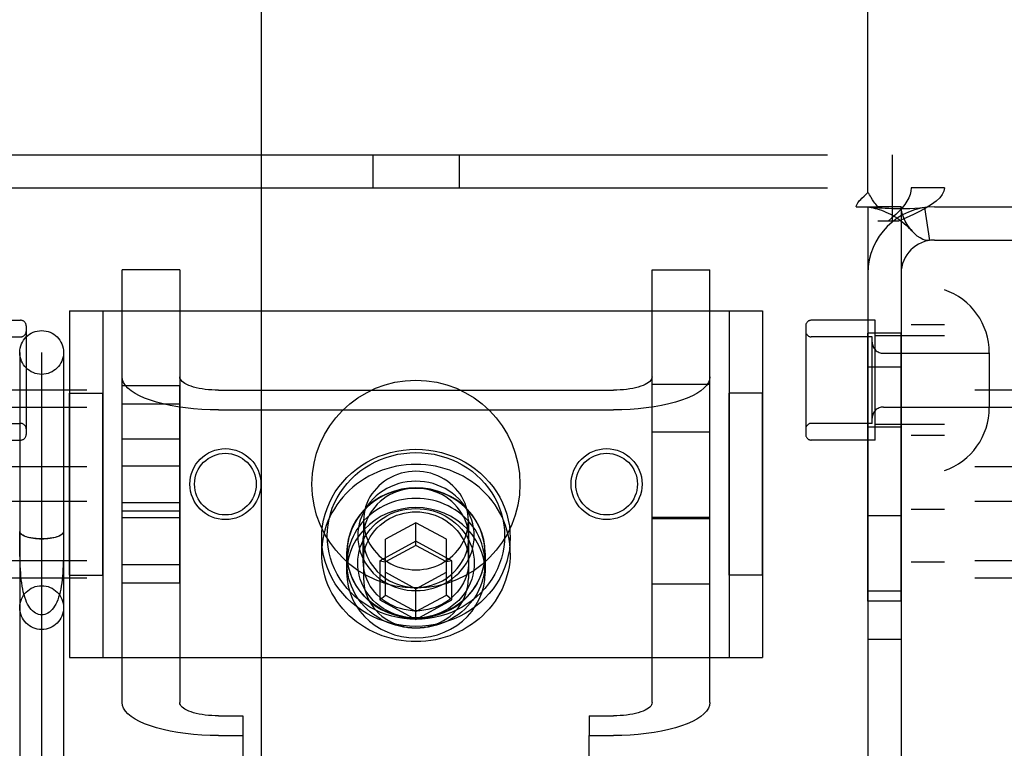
# Model space of a CAD drawing. Header units: inches. Extents: x 0 to 291, y 0 to 188.
# Tile 25 of 113: x 81.91 to 83.68, y 99.31 to 100.62. Entities that reach past the tile are written whole.
import ezdxf

# ---------------------------------------------------------------- set-up
doc = ezdxf.new("R2010")
doc.units = ezdxf.units.IN
doc.header["$LTSCALE"] = 16.018896
doc.header["$MEASUREMENT"] = 0
doc.linetypes.add('HIDDEN', pattern=[0.2, 0.1, -0.1])
doc.layers.get('0').update_dxf_attribs({"linetype": 'CONTINUOUS'})
for name, color, linetype in [('02___PRT_ALL_AXES', 7, 'CONTINUOUS'), ('03___PRT_ALL_CURVES', 7, 'CONTINUOUS'), ('DEFAULT_2', 8, 'HIDDEN')]:
    doc.layers.add(name, color=color, linetype=linetype)

msp = doc.modelspace()

# ---------------------------------------------------------------- linework, layer by layer
at = {"color": 3, "linetype": 'Continuous'}
msp.add_line((82.3417, 109.1598), (82.3417, 88.6598), dxfattribs=at)
at = {"layer": '02___PRT_ALL_AXES', "color": 8, "linetype": 'HIDDEN'}
for p, q in [((83.5137, 97.2508), (83.5137, 100.3188)), ((83.5737, 97.2508), (83.5737, 100.3188)), ((81.7927, 100.0803), (81.9077, 100.0803)), ((83.4487, 100.0803), (83.3337, 100.0803)), ((83.4487, 99.8643), (83.4487, 100.0803)), ((83.5737, 100.0723), (83.5137, 100.0723)), ((83.4357, 99.5738), (83.4357, 100.0568)), ((83.4957, 100.0568), (83.4357, 100.0568)), ((83.4957, 99.5738), (83.4957, 100.0568)), ((83.4957, 99.9958), (83.4357, 99.9958)), ((82.0907, 99.6071), (82.0907, 99.9624)), ((82.0907, 99.9624), (82.1947, 99.9624)), ((82.1947, 99.6071), (82.1947, 99.9624)), ((83.0467, 99.6048), (83.0467, 99.9648)), ((83.0467, 99.9648), (83.1507, 99.9648)), ((83.1507, 99.6048), (83.1507, 99.9648)), ((81.9957, 99.6208), (81.9957, 99.9488)), ((81.9957, 99.9488), (82.0557, 99.9488)), ((82.0557, 99.6208), (82.0557, 99.9488)), ((83.1857, 99.6208), (83.1857, 99.9488)), ((83.2457, 99.9488), (83.1857, 99.9488)), ((83.2457, 99.6208), (83.2457, 99.9488)), ((82.0907, 99.9296), (82.1947, 99.9296)), ((83.0467, 99.8791), (83.1507, 99.8791)), ((83.4957, 99.8878), (83.4357, 99.8878)), ((83.5737, 99.8723), (83.5137, 99.8723)), ((81.7927, 99.8643), (81.9077, 99.8643)), ((82.1947, 99.8661), (82.0907, 99.8661)), ((83.4487, 99.8643), (83.3337, 99.8643)), ((82.0907, 99.8176), (82.1947, 99.8176)), ((82.0907, 99.7519), (82.1947, 99.7519)), ((82.1947, 99.7361), (82.0907, 99.7361)), ((83.5737, 99.7388), (83.5137, 99.7388)), ((83.0467, 99.7231), (83.1507, 99.7231)), ((83.4957, 99.7278), (83.4357, 99.7278)), ((82.4507, 99.6606), (82.4507, 99.688)), ((82.7907, 99.6606), (82.7907, 99.688)), ((82.4957, 99.6606), (82.4957, 99.625)), ((82.4962, 99.6421), (82.4962, 99.6606)), ((82.7452, 99.6421), (82.7452, 99.6606)), ((82.7457, 99.6606), (82.7457, 99.625)), ((83.5737, 99.6438), (83.5137, 99.6438)), ((82.0907, 99.6399), (82.1947, 99.6399)), ((81.9957, 99.6208), (82.0557, 99.6208)), ((82.0907, 99.6071), (82.1947, 99.6071)), ((83.2457, 99.6208), (83.1857, 99.6208)), ((83.0467, 99.6048), (83.1507, 99.6048)), ((83.4957, 99.5918), (83.4357, 99.5918)), ((83.4957, 99.5738), (83.4357, 99.5738)), ((83.4957, 99.5048), (83.4357, 99.5048))]:
    msp.add_line(p, q, dxfattribs=at)
for points in [[(82.7907, 99.6606), (82.7905, 99.669), (82.7898, 99.6773), (82.7886, 99.6856), (82.787, 99.6938), (82.7849, 99.702), (82.7824, 99.71), (82.7794, 99.7179), (82.776, 99.7256), (82.7722, 99.7331), (82.7679, 99.7405), (82.7633, 99.7476), (82.7582, 99.7545), (82.7528, 99.7611), (82.747, 99.7675), (82.7409, 99.7736), (82.7345, 99.7793), (82.7277, 99.7848), (82.7206, 99.7898), (82.7133, 99.7946), (82.7057, 99.799), (82.6979, 99.8029), (82.6899, 99.8065), (82.6816, 99.8097), (82.6732, 99.8125), (82.6647, 99.8149), (82.6561, 99.8169), (82.6473, 99.8184), (82.6385, 99.8195), (82.6296, 99.8201), (82.6207, 99.8204), (82.6118, 99.8201), (82.6029, 99.8195), (82.5941, 99.8184), (82.5854, 99.8169), (82.5767, 99.8149), (82.5682, 99.8125), (82.5598, 99.8097), (82.5516, 99.8065), (82.5435, 99.8029), (82.5357, 99.799), (82.5281, 99.7946), (82.5208, 99.7898), (82.5137, 99.7848), (82.507, 99.7793), (82.5005, 99.7736), (82.4944, 99.7675), (82.4886, 99.7611), (82.4832, 99.7545), (82.4781, 99.7476), (82.4735, 99.7405), (82.4692, 99.7331), (82.4654, 99.7256), (82.462, 99.7179), (82.459, 99.71), (82.4565, 99.702), (82.4544, 99.6938), (82.4528, 99.6856), (82.4516, 99.6773), (82.4509, 99.669), (82.4507, 99.6606)], [(82.7457, 99.6606), (82.745, 99.673), (82.743, 99.685), (82.7396, 99.6969), (82.7349, 99.7084), (82.729, 99.7193), (82.7218, 99.7296), (82.7136, 99.7392), (82.7044, 99.7479), (82.6942, 99.7556), (82.6832, 99.7623), (82.6715, 99.7679), (82.6593, 99.7723), (82.6467, 99.7755), (82.6338, 99.7774), (82.6207, 99.7781), (82.6076, 99.7774), (82.5947, 99.7755), (82.5821, 99.7723), (82.5699, 99.7679), (82.5582, 99.7623), (82.5472, 99.7556), (82.5371, 99.7479), (82.5278, 99.7392), (82.5196, 99.7296), (82.5125, 99.7193), (82.5065, 99.7084), (82.5018, 99.6969), (82.4984, 99.685), (82.4964, 99.673), (82.4957, 99.6606)], [(82.7452, 99.6606), (82.745, 99.6677), (82.7443, 99.6747), (82.7432, 99.6817), (82.7416, 99.6886), (82.7396, 99.6954), (82.7371, 99.7021), (82.7342, 99.7086), (82.7309, 99.715), (82.7273, 99.7211), (82.7232, 99.7271), (82.7187, 99.7328), (82.7139, 99.7382), (82.7087, 99.7433), (82.7033, 99.7482), (82.6975, 99.7527), (82.6914, 99.7569), (82.6851, 99.7607), (82.6786, 99.7642), (82.6718, 99.7673), (82.6649, 99.77), (82.6577, 99.7723), (82.6505, 99.7742), (82.6432, 99.7757), (82.6357, 99.7767), (82.6282, 99.7774), (82.6207, 99.7776), (82.6132, 99.7774), (82.6057, 99.7767), (82.5983, 99.7757), (82.5909, 99.7742), (82.5837, 99.7723), (82.5766, 99.77), (82.5696, 99.7673), (82.5629, 99.7642), (82.5563, 99.7607), (82.55, 99.7569), (82.5439, 99.7527), (82.5382, 99.7482), (82.5327, 99.7433), (82.5275, 99.7382), (82.5227, 99.7328), (82.5182, 99.7271), (82.5142, 99.7211), (82.5105, 99.715), (82.5072, 99.7086), (82.5043, 99.7021), (82.5018, 99.6954), (82.4998, 99.6886), (82.4982, 99.6817), (82.4971, 99.6747), (82.4964, 99.6677), (82.4962, 99.6606)], [(82.7452, 99.6421), (82.745, 99.6492), (82.7443, 99.6562), (82.7432, 99.6632), (82.7416, 99.6701), (82.7396, 99.6769), (82.7371, 99.6836), (82.7342, 99.6902), (82.7309, 99.6965), (82.7273, 99.7027), (82.7232, 99.7086), (82.7187, 99.7143), (82.7139, 99.7197), (82.7087, 99.7249), (82.7033, 99.7297), (82.6975, 99.7342), (82.6914, 99.7384), (82.6851, 99.7423), (82.6786, 99.7457), (82.6718, 99.7488), (82.6649, 99.7515), (82.6577, 99.7538), (82.6505, 99.7557), (82.6432, 99.7572), (82.6357, 99.7583), (82.6282, 99.7589), (82.6207, 99.7591), (82.6132, 99.7589), (82.6057, 99.7583), (82.5983, 99.7572), (82.5909, 99.7557), (82.5837, 99.7538), (82.5766, 99.7515), (82.5696, 99.7488), (82.5629, 99.7457), (82.5563, 99.7423), (82.55, 99.7384), (82.5439, 99.7342), (82.5382, 99.7297), (82.5327, 99.7249), (82.5275, 99.7197), (82.5227, 99.7143), (82.5182, 99.7086), (82.5142, 99.7027), (82.5105, 99.6965), (82.5072, 99.6902), (82.5043, 99.6836), (82.5018, 99.6769), (82.4998, 99.6701), (82.4982, 99.6632), (82.4971, 99.6562), (82.4964, 99.6492), (82.4962, 99.6421)], [(82.7457, 99.625), (82.745, 99.6374), (82.743, 99.6495), (82.7396, 99.6613), (82.7349, 99.6728), (82.729, 99.6838), (82.7218, 99.6941), (82.7136, 99.7036), (82.7044, 99.7123), (82.6942, 99.7201), (82.6832, 99.7268), (82.6715, 99.7323), (82.6593, 99.7367), (82.6467, 99.7399), (82.6338, 99.7419), (82.6207, 99.7425), (82.6076, 99.7419), (82.5947, 99.7399), (82.5821, 99.7367), (82.5699, 99.7323), (82.5582, 99.7268), (82.5472, 99.7201), (82.5371, 99.7123), (82.5278, 99.7036), (82.5196, 99.6941), (82.5125, 99.6838), (82.5065, 99.6728), (82.5018, 99.6613), (82.4984, 99.6495), (82.4964, 99.6374), (82.4957, 99.625)], [(82.7907, 99.6606), (82.7905, 99.6522), (82.7898, 99.6439), (82.7886, 99.6356), (82.787, 99.6274), (82.7849, 99.6193), (82.7824, 99.6112), (82.7794, 99.6034), (82.776, 99.5956), (82.7722, 99.5881), (82.7679, 99.5807), (82.7633, 99.5736), (82.7582, 99.5667), (82.7528, 99.5601), (82.747, 99.5537), (82.7409, 99.5476), (82.7345, 99.5419), (82.7277, 99.5365), (82.7206, 99.5314), (82.7133, 99.5266), (82.7057, 99.5223), (82.6979, 99.5183), (82.6899, 99.5147), (82.6816, 99.5115), (82.6732, 99.5087), (82.6647, 99.5063), (82.6561, 99.5043), (82.6473, 99.5028), (82.6385, 99.5017), (82.6296, 99.5011), (82.6207, 99.5009), (82.6118, 99.5011), (82.6029, 99.5017), (82.5941, 99.5028), (82.5854, 99.5043), (82.5767, 99.5063), (82.5682, 99.5087), (82.5598, 99.5115), (82.5516, 99.5147), (82.5435, 99.5183), (82.5357, 99.5223), (82.5281, 99.5266), (82.5208, 99.5314), (82.5137, 99.5365), (82.507, 99.5419), (82.5005, 99.5476), (82.4944, 99.5537), (82.4886, 99.5601), (82.4832, 99.5667), (82.4781, 99.5736), (82.4735, 99.5807), (82.4692, 99.5881), (82.4654, 99.5956), (82.462, 99.6034), (82.459, 99.6112), (82.4565, 99.6193), (82.4544, 99.6274), (82.4528, 99.6356), (82.4516, 99.6439), (82.4509, 99.6522), (82.4507, 99.6606)], [(82.4957, 99.6606), (82.4964, 99.6483), (82.4984, 99.6362), (82.5018, 99.6243), (82.5065, 99.6128), (82.5125, 99.6019), (82.5196, 99.5916), (82.5278, 99.582), (82.5371, 99.5733), (82.5472, 99.5656), (82.5582, 99.5589), (82.5699, 99.5533), (82.5821, 99.5489), (82.5947, 99.5457), (82.6076, 99.5438), (82.6207, 99.5432), (82.6338, 99.5438), (82.6467, 99.5457), (82.6593, 99.5489), (82.6715, 99.5533), (82.6832, 99.5589), (82.6942, 99.5656), (82.7044, 99.5733), (82.7136, 99.582), (82.7218, 99.5916), (82.729, 99.6019), (82.7349, 99.6128), (82.7396, 99.6243), (82.743, 99.6362), (82.745, 99.6483), (82.7457, 99.6606)], [(82.7452, 99.6606), (82.745, 99.6535), (82.7443, 99.6465), (82.7432, 99.6395), (82.7416, 99.6326), (82.7396, 99.6258), (82.7371, 99.6191), (82.7342, 99.6126), (82.7309, 99.6062), (82.7273, 99.6001), (82.7232, 99.5941), (82.7187, 99.5885), (82.7139, 99.583), (82.7087, 99.5779), (82.7033, 99.573), (82.6975, 99.5685), (82.6914, 99.5643), (82.6851, 99.5605), (82.6786, 99.557), (82.6718, 99.5539), (82.6649, 99.5512), (82.6577, 99.5489), (82.6505, 99.547), (82.6432, 99.5455), (82.6357, 99.5445), (82.6282, 99.5438), (82.6207, 99.5436), (82.6132, 99.5438), (82.6057, 99.5445), (82.5983, 99.5455), (82.5909, 99.547), (82.5837, 99.5489), (82.5766, 99.5512), (82.5696, 99.5539), (82.5629, 99.557), (82.5563, 99.5605), (82.55, 99.5643), (82.5439, 99.5685), (82.5382, 99.573), (82.5327, 99.5779), (82.5275, 99.583), (82.5227, 99.5885), (82.5182, 99.5941), (82.5142, 99.6001), (82.5105, 99.6062), (82.5072, 99.6126), (82.5043, 99.6191), (82.5018, 99.6258), (82.4998, 99.6326), (82.4982, 99.6395), (82.4971, 99.6465), (82.4964, 99.6535), (82.4962, 99.6606)], [(82.7452, 99.6421), (82.745, 99.6351), (82.7443, 99.628), (82.7432, 99.621), (82.7416, 99.6141), (82.7396, 99.6073), (82.7371, 99.6007), (82.7342, 99.5941), (82.7309, 99.5878), (82.7273, 99.5816), (82.7232, 99.5757), (82.7187, 99.57), (82.7139, 99.5646), (82.7087, 99.5594), (82.7033, 99.5546), (82.6975, 99.55), (82.6914, 99.5459), (82.6851, 99.542), (82.6786, 99.5385), (82.6718, 99.5355), (82.6649, 99.5327), (82.6577, 99.5304), (82.6505, 99.5285), (82.6432, 99.5271), (82.6357, 99.526), (82.6282, 99.5254), (82.6207, 99.5251), (82.6132, 99.5254), (82.6057, 99.526), (82.5983, 99.5271), (82.5909, 99.5285), (82.5837, 99.5304), (82.5766, 99.5327), (82.5696, 99.5355), (82.5629, 99.5385), (82.5563, 99.542), (82.55, 99.5459), (82.5439, 99.55), (82.5382, 99.5546), (82.5327, 99.5594), (82.5275, 99.5646), (82.5227, 99.57), (82.5182, 99.5757), (82.5142, 99.5816), (82.5105, 99.5878), (82.5072, 99.5941), (82.5043, 99.6007), (82.5018, 99.6073), (82.4998, 99.6141), (82.4982, 99.621), (82.4971, 99.628), (82.4964, 99.6351), (82.4962, 99.6421)], [(82.4957, 99.625), (82.4964, 99.6127), (82.4984, 99.6006), (82.5018, 99.5887), (82.5065, 99.5773), (82.5125, 99.5663), (82.5196, 99.556), (82.5278, 99.5464), (82.5371, 99.5377), (82.5472, 99.53), (82.5582, 99.5233), (82.5699, 99.5177), (82.5821, 99.5133), (82.5947, 99.5101), (82.6076, 99.5082), (82.6207, 99.5076), (82.6338, 99.5082), (82.6467, 99.5101), (82.6593, 99.5133), (82.6715, 99.5177), (82.6832, 99.5233), (82.6942, 99.53), (82.7044, 99.5377), (82.7136, 99.5464), (82.7218, 99.556), (82.729, 99.5663), (82.7349, 99.5773), (82.7396, 99.5887), (82.743, 99.6006), (82.745, 99.6127), (82.7457, 99.625)]]:
    msp.add_lwpolyline(points, dxfattribs=at)
for centre, radius in [((82.6207, 99.7848), 0.1875), ((82.277, 99.7848), 0.064), ((82.277, 99.7848), 0.0556), ((82.9645, 99.7848), 0.064), ((82.9645, 99.7848), 0.0556)]:
    msp.add_circle(centre, radius, dxfattribs=at)
at = {"layer": '03___PRT_ALL_CURVES', "color": 8, "linetype": 'HIDDEN'}
msp.add_line((81.9457, 99.2089), (81.9457, 100.0219), dxfattribs=at)
at = {"layer": 'DEFAULT_2', "color": 8, "linetype": 'HIDDEN'}
for p, q in [((83.4357, 100.3109), (83.4357, 101.1598)), ((81.7612, 100.3788), (83.4802, 100.3788)), ((82.5427, 100.3788), (82.5427, 100.3188)), ((82.6987, 100.3788), (82.6987, 100.3188)), ((83.4802, 100.2588), (83.4802, 100.3788)), ((81.7612, 100.3188), (83.4802, 100.3188)), ((83.5137, 97.2508), (83.5137, 100.3188)), ((83.5737, 100.3188), (83.5137, 100.3188)), ((83.5737, 97.2508), (83.5737, 100.3188)), ((83.4149, 100.2848), (83.454, 100.2848)), ((83.4357, 100.2848), (83.4357, 97.2848)), ((83.4957, 100.2848), (83.454, 100.2848)), ((83.4957, 100.2848), (83.4957, 97.2848)), ((83.5379, 100.2834), (83.5468, 100.2241)), ((83.5557, 100.2848), (83.9657, 100.2848)), ((83.4908, 100.2588), (83.4537, 100.2588)), ((83.5557, 100.2248), (83.9657, 100.2248)), ((82.0907, 99.3909), (82.0907, 100.1712)), ((82.1947, 100.1712), (82.0907, 100.1712)), ((82.1947, 100.1712), (82.1947, 99.3909)), ((83.0467, 99.3909), (83.0467, 100.1712)), ((83.0467, 100.1712), (83.1507, 100.1712)), ((83.1507, 99.3909), (83.1507, 100.1712)), ((81.9957, 100.0973), (81.9957, 99.4723)), ((81.9957, 100.0973), (83.2457, 100.0973)), ((82.0557, 100.0973), (82.0557, 99.4723)), ((83.1857, 100.0973), (83.1857, 99.4723)), ((83.2457, 100.0973), (83.2457, 99.4723)), ((81.9177, 100.0703), (81.9177, 99.8743)), ((83.3237, 100.0703), (83.3237, 99.8743)), ((81.7977, 100.0503), (81.9077, 100.0503)), ((83.4437, 100.0503), (83.3337, 100.0503)), ((83.4437, 99.8943), (83.4437, 100.0503)), ((83.5737, 100.0523), (83.4487, 100.0523)), ((81.9062, 100.0222), (81.9062, 99.2089)), ((81.9852, 100.0222), (81.9852, 99.2089)), ((83.4637, 100.0208), (83.6547, 100.0208)), ((83.6547, 100.0218), (83.6547, 99.9227)), ((85.2307, 99.9543), (81.7607, 99.9543)), ((82.2647, 99.9543), (82.9767, 99.9543)), ((85.2307, 99.923), (81.7607, 99.923)), ((82.2647, 99.9187), (82.9767, 99.9187)), ((83.4637, 99.9238), (83.6547, 99.9238)), ((81.7977, 99.8943), (81.9077, 99.8943)), ((83.4437, 99.8943), (83.3337, 99.8943)), ((83.5737, 99.8923), (83.4487, 99.8923)), ((85.2307, 99.8161), (81.7607, 99.8161)), ((85.2307, 99.7534), (81.7607, 99.7534)), ((82.0907, 99.7247), (82.1947, 99.7247)), ((82.5262, 99.7191), (82.5262, 99.6148)), ((82.6207, 99.7153), (82.5657, 99.6855)), ((82.6207, 99.6743), (82.6207, 99.7153)), ((82.6757, 99.6855), (82.6207, 99.7153)), ((82.7152, 99.7191), (82.7152, 99.6148)), ((83.1507, 99.7247), (83.0467, 99.7247)), ((81.9063, 99.678), (81.9062, 99.6993)), ((81.9062, 99.6993), (81.9062, 99.6993)), ((81.9852, 99.6992), (81.9852, 99.6993)), ((81.9064, 99.6641), (81.9063, 99.678)), ((82.5257, 99.6456), (82.5257, 99.688)), ((82.6207, 99.6817), (82.5557, 99.6464)), ((82.5657, 99.5847), (82.5657, 99.6855)), ((82.6857, 99.6464), (82.6207, 99.6817)), ((82.6757, 99.5847), (82.6757, 99.6855)), ((82.7157, 99.6456), (82.7157, 99.688)), ((82.6207, 99.6743), (82.5657, 99.6444)), ((82.6757, 99.6444), (82.6207, 99.6743)), ((85.2307, 99.6465), (81.7607, 99.6465)), ((82.5557, 99.6464), (82.5557, 99.5759)), ((82.5557, 99.6464), (82.5657, 99.6444)), ((82.6857, 99.6464), (82.6757, 99.6444)), ((82.6857, 99.5759), (82.6857, 99.6464)), ((82.5657, 99.6258), (82.6207, 99.5959)), ((82.6207, 99.5959), (82.6757, 99.6258)), ((85.2307, 99.6152), (81.7607, 99.6152)), ((82.6207, 99.5406), (82.6207, 99.5959)), ((82.5557, 99.5759), (82.5657, 99.5847)), ((82.5557, 99.5759), (82.6207, 99.5406)), ((82.5657, 99.5847), (82.6207, 99.5549)), ((82.6207, 99.5549), (82.6757, 99.5847)), ((82.6207, 99.5406), (82.6857, 99.5759)), ((82.6857, 99.5759), (82.6757, 99.5847)), ((81.9957, 99.4723), (83.2457, 99.4723)), ((82.2647, 99.367), (82.3082, 99.367)), ((82.3082, 99.367), (82.3082, 99.3314)), ((82.9332, 99.367), (82.9332, 99.3314)), ((82.9332, 99.367), (82.9767, 99.367)), ((82.2647, 99.3314), (82.3082, 99.3314)), ((82.3082, 99.3314), (82.3082, 98.3917)), ((82.9332, 98.3917), (82.9332, 99.3314)), ((82.9332, 99.3314), (82.9767, 99.3314))]:
    msp.add_line(p, q, dxfattribs=at)
for points in [[(83.5137, 100.3188), (83.5132, 100.3128), (83.5118, 100.3068), (83.5095, 100.3008), (83.5063, 100.2948), (83.5022, 100.2888), (83.4974, 100.2828), (83.492, 100.2768), (83.4859, 100.2708), (83.4792, 100.2648), (83.4722, 100.2588)], [(83.5737, 100.3188), (83.5728, 100.3128), (83.5699, 100.3068), (83.5653, 100.3008), (83.5589, 100.2948), (83.5508, 100.2888), (83.5412, 100.2828), (83.5302, 100.2768), (83.518, 100.2708), (83.5048, 100.2648), (83.4908, 100.2588)], [(83.4149, 100.2848), (83.4154, 100.2871), (83.4163, 100.2895), (83.4176, 100.2919), (83.4192, 100.2943), (83.4209, 100.2963), (83.4228, 100.2983), (83.4248, 100.3002)], [(83.4248, 100.3002), (83.4293, 100.3042), (83.4316, 100.3064), (83.4337, 100.3086), (83.4357, 100.3109)], [(83.4443, 100.2976), (83.4418, 100.3016), (83.4403, 100.3039), (83.4388, 100.3063), (83.4373, 100.3087), (83.4357, 100.3109)], [(83.4387, 100.2841), (83.4375, 100.2843), (83.4362, 100.2845), (83.4357, 100.2848)], [(83.5379, 100.2834), (83.5294, 100.2824), (83.5205, 100.2818), (83.5115, 100.2814), (83.5027, 100.2813), (83.4945, 100.2813), (83.4868, 100.2814), (83.4798, 100.2815), (83.4733, 100.2817), (83.4672, 100.282), (83.4614, 100.2823), (83.4559, 100.2826), (83.4509, 100.283), (83.4465, 100.2833), (83.4427, 100.2837), (83.4397, 100.284), (83.4381, 100.2842)], [(83.4387, 100.2841), (83.4418, 100.2836), (83.4452, 100.2829), (83.4488, 100.2821), (83.4525, 100.2811), (83.4564, 100.2799), (83.4603, 100.2786), (83.4643, 100.2771), (83.4684, 100.2754), (83.4725, 100.2735), (83.4766, 100.2714), (83.4808, 100.2692), (83.4849, 100.2668), (83.489, 100.2641), (83.4931, 100.2613), (83.4971, 100.2583), (83.5011, 100.255), (83.5051, 100.2516), (83.5091, 100.2478), (83.513, 100.2438), (83.5157, 100.2408)], [(83.454, 100.2848), (83.4518, 100.2871), (83.45, 100.2894), (83.4483, 100.2915), (83.4468, 100.2936), (83.4455, 100.2956), (83.4443, 100.2976)], [(83.5157, 100.2408), (83.5152, 100.2414), (83.5108, 100.2469), (83.5067, 100.2529), (83.5031, 100.2592), (83.5, 100.266), (83.4976, 100.2726), (83.4962, 100.2789), (83.4957, 100.2848)], [(83.5468, 100.2241), (83.5433, 100.2239), (83.5393, 100.2245), (83.5347, 100.2261), (83.5298, 100.2287), (83.5248, 100.2322), (83.5198, 100.2365), (83.5157, 100.2408)], [(82.2647, 99.9187), (82.2495, 99.9189), (82.2345, 99.9196), (82.2197, 99.9207), (82.2052, 99.9223), (82.1912, 99.9243), (82.1777, 99.9267), (82.1649, 99.9295), (82.1529, 99.9326), (82.1417, 99.9361), (82.1314, 99.9399), (82.1222, 99.9441), (82.114, 99.9484), (82.107, 99.9531), (82.1012, 99.9578), (82.0966, 99.9628), (82.0934, 99.9679), (82.0914, 99.973), (82.0907, 99.9782)], [(82.2647, 99.9543), (82.2586, 99.9544), (82.2526, 99.9546), (82.2466, 99.9551), (82.2408, 99.9557), (82.2351, 99.9565), (82.2297, 99.9575), (82.2246, 99.9586), (82.2197, 99.9599), (82.2152, 99.9613), (82.2111, 99.9628), (82.2074, 99.9645), (82.2041, 99.9662), (82.2013, 99.9681), (82.1989, 99.97), (82.1971, 99.972), (82.1958, 99.974), (82.195, 99.9761), (82.1947, 99.9782)], [(83.0467, 99.9782), (83.0464, 99.9761), (83.0456, 99.974), (83.0443, 99.972), (83.0425, 99.97), (83.0401, 99.9681), (83.0373, 99.9662), (83.034, 99.9645), (83.0303, 99.9628), (83.0262, 99.9613), (83.0217, 99.9599), (83.0169, 99.9586), (83.0117, 99.9575), (83.0063, 99.9565), (83.0007, 99.9557), (82.9948, 99.9551), (82.9889, 99.9546), (82.9828, 99.9544), (82.9767, 99.9543)], [(83.1507, 99.9782), (83.15, 99.973), (83.1481, 99.9679), (83.1448, 99.9628), (83.1402, 99.9578), (83.1344, 99.9531), (83.1274, 99.9484), (83.1192, 99.9441), (83.11, 99.9399), (83.0997, 99.9361), (83.0886, 99.9326), (83.0765, 99.9295), (83.0637, 99.9267), (83.0502, 99.9243), (83.0362, 99.9223), (83.0217, 99.9207), (83.0069, 99.9196), (82.9919, 99.9189), (82.9767, 99.9187)], [(82.4507, 99.688), (82.4511, 99.6987), (82.4522, 99.7094), (82.4542, 99.7201), (82.4569, 99.7306), (82.4604, 99.741), (82.4646, 99.7512), (82.4696, 99.7611), (82.4753, 99.7707), (82.4816, 99.7798), (82.4886, 99.7885), (82.4963, 99.7968), (82.5045, 99.8045), (82.5132, 99.8117), (82.5225, 99.8183), (82.5322, 99.8244), (82.5423, 99.8297), (82.5528, 99.8344), (82.5637, 99.8385), (82.5747, 99.8418), (82.586, 99.8444), (82.5975, 99.8462), (82.6091, 99.8473), (82.6207, 99.8477), (82.6323, 99.8473), (82.6439, 99.8462), (82.6554, 99.8444), (82.6667, 99.8418), (82.6778, 99.8385), (82.6886, 99.8344), (82.6991, 99.8297), (82.7092, 99.8244), (82.7189, 99.8184), (82.7282, 99.8117), (82.7369, 99.8045), (82.7452, 99.7968), (82.7528, 99.7885), (82.7598, 99.7798), (82.7662, 99.7707), (82.7718, 99.7611), (82.7768, 99.7512), (82.7811, 99.741), (82.7845, 99.7306), (82.7872, 99.7201), (82.7892, 99.7094), (82.7903, 99.6987), (82.7907, 99.688)], [(82.4607, 99.6914), (82.4611, 99.7015), (82.4622, 99.7115), (82.464, 99.7216), (82.4665, 99.7315), (82.4698, 99.7413), (82.4738, 99.7509), (82.4785, 99.7602), (82.4838, 99.7692), (82.4898, 99.7778), (82.4964, 99.786), (82.5036, 99.7938), (82.5113, 99.8011), (82.5195, 99.8079), (82.5283, 99.8141), (82.5374, 99.8198), (82.5469, 99.8248), (82.5568, 99.8292), (82.567, 99.833), (82.5774, 99.8361), (82.5881, 99.8386), (82.5989, 99.8403), (82.6098, 99.8414), (82.6207, 99.8417), (82.6316, 99.8414), (82.6425, 99.8403), (82.6533, 99.8386), (82.664, 99.8361), (82.6744, 99.833), (82.6846, 99.8292), (82.6945, 99.8248), (82.704, 99.8198), (82.7132, 99.8141), (82.7219, 99.8079), (82.7301, 99.8011), (82.7378, 99.7938), (82.745, 99.786), (82.7516, 99.7778), (82.7576, 99.7692), (82.763, 99.7602), (82.7676, 99.7509), (82.7716, 99.7413), (82.7749, 99.7315), (82.7774, 99.7216), (82.7793, 99.7115), (82.7804, 99.7015), (82.7807, 99.6914)], [(82.6207, 99.8079), (82.614, 99.8077), (82.6073, 99.807), (82.6006, 99.8059), (82.5941, 99.8043), (82.5877, 99.8023), (82.5815, 99.7999), (82.5754, 99.797), (82.5696, 99.7938), (82.5641, 99.7902), (82.5588, 99.7862), (82.5539, 99.7819), (82.5493, 99.7772), (82.5451, 99.7723), (82.5412, 99.7671), (82.5378, 99.7617), (82.5348, 99.756), (82.5322, 99.7501), (82.53, 99.7441), (82.5284, 99.738), (82.5272, 99.7317), (82.5265, 99.7254), (82.5262, 99.7191)], [(82.7152, 99.7191), (82.715, 99.7254), (82.7142, 99.7317), (82.713, 99.738), (82.7114, 99.7441), (82.7092, 99.7501), (82.7067, 99.756), (82.7036, 99.7617), (82.7002, 99.7671), (82.6964, 99.7723), (82.6921, 99.7772), (82.6875, 99.7819), (82.6826, 99.7862), (82.6773, 99.7902), (82.6718, 99.7938), (82.666, 99.797), (82.66, 99.7999), (82.6537, 99.8023), (82.6473, 99.8043), (82.6408, 99.8059), (82.6342, 99.807), (82.6275, 99.8077), (82.6207, 99.8079)], [(82.7257, 99.6914), (82.7254, 99.6986), (82.7246, 99.7058), (82.7232, 99.713), (82.7212, 99.7201), (82.7186, 99.7271), (82.7154, 99.7339), (82.7118, 99.7405), (82.7076, 99.7468), (82.7029, 99.7528), (82.6978, 99.7584), (82.6922, 99.7636), (82.6863, 99.7684), (82.68, 99.7728), (82.6733, 99.7768), (82.6664, 99.7802), (82.6591, 99.7832), (82.6517, 99.7857), (82.6441, 99.7876), (82.6364, 99.7889), (82.6286, 99.7898), (82.6207, 99.7901), (82.6128, 99.7898), (82.605, 99.7889), (82.5973, 99.7876), (82.5897, 99.7857), (82.5823, 99.7832), (82.575, 99.7802), (82.5681, 99.7768), (82.5614, 99.7728), (82.5551, 99.7684), (82.5492, 99.7636), (82.5436, 99.7584), (82.5385, 99.7528), (82.5338, 99.7468), (82.5297, 99.7405), (82.526, 99.7339), (82.5228, 99.7271), (82.5203, 99.7201), (82.5183, 99.713), (82.5168, 99.7058), (82.516, 99.6986), (82.5157, 99.6914)], [(82.7157, 99.688), (82.7155, 99.6945), (82.7147, 99.701), (82.7134, 99.7075), (82.7116, 99.714), (82.7093, 99.7203), (82.7064, 99.7265), (82.7031, 99.7324), (82.6993, 99.7381), (82.6951, 99.7435), (82.6904, 99.7486), (82.6854, 99.7533), (82.68, 99.7577), (82.6743, 99.7617), (82.6683, 99.7652), (82.662, 99.7684), (82.6555, 99.771), (82.6488, 99.7733), (82.6419, 99.775), (82.6349, 99.7762), (82.6278, 99.777), (82.6207, 99.7772), (82.6136, 99.777), (82.6065, 99.7762), (82.5995, 99.775), (82.5926, 99.7733), (82.5859, 99.771), (82.5794, 99.7684), (82.5731, 99.7652), (82.5671, 99.7617), (82.5614, 99.7577), (82.556, 99.7533), (82.551, 99.7486), (82.5463, 99.7435), (82.5421, 99.7381), (82.5383, 99.7324), (82.535, 99.7265), (82.5322, 99.7203), (82.5298, 99.714), (82.528, 99.7075), (82.5267, 99.701), (82.526, 99.6945), (82.5257, 99.688)], [(82.5157, 99.6421), (82.516, 99.6493), (82.5168, 99.6565), (82.5183, 99.6637), (82.5203, 99.6709), (82.5228, 99.6779), (82.526, 99.6847), (82.5297, 99.6913), (82.5338, 99.6976), (82.5385, 99.7035), (82.5436, 99.7091), (82.5492, 99.7144), (82.5551, 99.7192), (82.5614, 99.7236), (82.5681, 99.7275), (82.575, 99.731), (82.5823, 99.734), (82.5897, 99.7364), (82.5973, 99.7383), (82.605, 99.7397), (82.6128, 99.7405), (82.6207, 99.7408), (82.6286, 99.7405), (82.6364, 99.7397), (82.6441, 99.7383), (82.6517, 99.7364), (82.6591, 99.734), (82.6664, 99.731), (82.6733, 99.7275), (82.68, 99.7236), (82.6863, 99.7192), (82.6922, 99.7144), (82.6978, 99.7092), (82.7029, 99.7035), (82.7076, 99.6976), (82.7118, 99.6913), (82.7154, 99.6847), (82.7186, 99.6779), (82.7212, 99.6709), (82.7232, 99.6637), (82.7246, 99.6565), (82.7254, 99.6493), (82.7257, 99.6421)], [(82.5257, 99.6456), (82.526, 99.6521), (82.5267, 99.6586), (82.528, 99.6651), (82.5298, 99.6715), (82.5322, 99.6779), (82.535, 99.684), (82.5383, 99.69), (82.5421, 99.6957), (82.5463, 99.7011), (82.551, 99.7062), (82.556, 99.7109), (82.5614, 99.7153), (82.5671, 99.7192), (82.5731, 99.7228), (82.5794, 99.7259), (82.5859, 99.7286), (82.5926, 99.7308), (82.5995, 99.7326), (82.6065, 99.7338), (82.6136, 99.7346), (82.6207, 99.7348), (82.6278, 99.7346), (82.6349, 99.7338), (82.6419, 99.7326), (82.6488, 99.7308), (82.6555, 99.7286), (82.662, 99.7259), (82.6683, 99.7228), (82.6743, 99.7193), (82.68, 99.7153), (82.6854, 99.7109), (82.6904, 99.7062), (82.6951, 99.7011), (82.6993, 99.6957), (82.7031, 99.69), (82.7064, 99.6841), (82.7093, 99.6779), (82.7116, 99.6715), (82.7134, 99.6651), (82.7147, 99.6586), (82.7155, 99.6521), (82.7157, 99.6456)], [(82.5262, 99.7191), (82.5265, 99.7128), (82.5272, 99.7065), (82.5284, 99.7002), (82.53, 99.6941), (82.5322, 99.6881), (82.5348, 99.6822), (82.5378, 99.6765), (82.5412, 99.6711), (82.5451, 99.6659), (82.5493, 99.6609), (82.5539, 99.6563), (82.5588, 99.652), (82.5641, 99.648), (82.5696, 99.6444), (82.5754, 99.6412), (82.5815, 99.6383), (82.5877, 99.6359), (82.5941, 99.6339), (82.6006, 99.6323), (82.6073, 99.6312), (82.614, 99.6305), (82.6207, 99.6303)], [(82.6207, 99.6303), (82.6275, 99.6305), (82.6342, 99.6312), (82.6408, 99.6323), (82.6473, 99.6339), (82.6537, 99.6359), (82.66, 99.6383), (82.666, 99.6412), (82.6718, 99.6444), (82.6773, 99.648), (82.6826, 99.652), (82.6875, 99.6563), (82.6921, 99.6609), (82.6964, 99.6659), (82.7002, 99.6711), (82.7036, 99.6765), (82.7067, 99.6822), (82.7092, 99.6881), (82.7114, 99.6941), (82.713, 99.7002), (82.7142, 99.7065), (82.715, 99.7128), (82.7152, 99.7191)], [(81.9852, 99.6992), (81.9849, 99.6975), (81.9839, 99.6958), (81.9822, 99.6942), (81.9799, 99.6927), (81.977, 99.6912), (81.9736, 99.6899), (81.9698, 99.6888), (81.9655, 99.6879), (81.9608, 99.6871), (81.9559, 99.6865), (81.9509, 99.6862), (81.9457, 99.6861), (81.9406, 99.6862), (81.9355, 99.6865), (81.9306, 99.6871), (81.926, 99.6879), (81.9217, 99.6888), (81.9178, 99.6899), (81.9144, 99.6912), (81.9115, 99.6927), (81.9092, 99.6942), (81.9076, 99.6958), (81.9066, 99.6975), (81.9062, 99.6992)], [(81.9065, 99.698), (81.9071, 99.6967), (81.9081, 99.6955), (81.9094, 99.6943), (81.9111, 99.6931), (81.9131, 99.692), (81.9154, 99.691), (81.918, 99.6901), (81.9209, 99.6892), (81.924, 99.6885), (81.9273, 99.6878), (81.9308, 99.6873), (81.9344, 99.6868), (81.9381, 99.6865), (81.9419, 99.6863), (81.9457, 99.6863)], [(81.9457, 99.6863), (81.9495, 99.6863), (81.9533, 99.6865), (81.957, 99.6868), (81.9607, 99.6873), (81.9641, 99.6878), (81.9675, 99.6885), (81.9705, 99.6892), (81.9734, 99.6901), (81.976, 99.691), (81.9783, 99.692), (81.9803, 99.6931), (81.982, 99.6943), (81.9833, 99.6955), (81.9843, 99.6967), (81.985, 99.698)], [(81.9852, 99.6851), (81.9851, 99.671), (81.9851, 99.6641), (81.985, 99.6573), (81.9848, 99.6505), (81.9846, 99.6439), (81.9844, 99.6373), (81.9841, 99.6309), (81.9837, 99.6246), (81.9832, 99.6185), (81.9826, 99.6125), (81.9818, 99.6067), (81.981, 99.601), (81.98, 99.5956), (81.9789, 99.5904), (81.9776, 99.5854), (81.9762, 99.5807), (81.9746, 99.5763), (81.9729, 99.5721), (81.971, 99.5683), (81.969, 99.5647), (81.9668, 99.5615), (81.9645, 99.5586), (81.9621, 99.5561), (81.9595, 99.554), (81.9569, 99.5522), (81.9542, 99.5508), (81.9514, 99.5499), (81.9486, 99.5493), (81.9457, 99.5491)], [(82.7907, 99.688), (82.7903, 99.6773), (82.7892, 99.6665), (82.7872, 99.6559), (82.7845, 99.6453), (82.7811, 99.6349), (82.7768, 99.6247), (82.7719, 99.6148), (82.7662, 99.6053), (82.7598, 99.5961), (82.7528, 99.5874), (82.7452, 99.5791), (82.737, 99.5714), (82.7282, 99.5642), (82.7189, 99.5576), (82.7092, 99.5516), (82.6991, 99.5462), (82.6886, 99.5415), (82.6778, 99.5375), (82.6667, 99.5342), (82.6554, 99.5316), (82.6439, 99.5297), (82.6323, 99.5286), (82.6207, 99.5282), (82.6091, 99.5286), (82.5975, 99.5297), (82.586, 99.5316), (82.5747, 99.5342), (82.5637, 99.5375), (82.5528, 99.5415), (82.5423, 99.5462), (82.5322, 99.5516), (82.5225, 99.5576), (82.5132, 99.5642), (82.5045, 99.5714), (82.4963, 99.5791), (82.4886, 99.5874), (82.4816, 99.5961), (82.4753, 99.6053), (82.4696, 99.6148), (82.4646, 99.6247), (82.4604, 99.6349), (82.4569, 99.6453), (82.4542, 99.6559), (82.4522, 99.6665), (82.4511, 99.6773), (82.4507, 99.688)], [(82.7807, 99.6914), (82.7804, 99.6813), (82.7793, 99.6712), (82.7774, 99.6612), (82.7749, 99.6512), (82.7716, 99.6415), (82.7676, 99.6319), (82.763, 99.6226), (82.7576, 99.6136), (82.7516, 99.6049), (82.745, 99.5967), (82.7378, 99.589), (82.7301, 99.5817), (82.7219, 99.5749), (82.7132, 99.5687), (82.704, 99.563), (82.6945, 99.558), (82.6846, 99.5535), (82.6744, 99.5498), (82.664, 99.5466), (82.6533, 99.5442), (82.6425, 99.5424), (82.6317, 99.5414), (82.6207, 99.541), (82.6098, 99.5414), (82.5989, 99.5424), (82.5881, 99.5442), (82.5775, 99.5466), (82.567, 99.5498), (82.5568, 99.5535), (82.5469, 99.558), (82.5374, 99.563), (82.5283, 99.5687), (82.5195, 99.5749), (82.5113, 99.5817), (82.5036, 99.589), (82.4964, 99.5967), (82.4898, 99.6049), (82.4838, 99.6136), (82.4785, 99.6226), (82.4738, 99.6319), (82.4698, 99.6414), (82.4665, 99.6512), (82.464, 99.6612), (82.4622, 99.6712), (82.4611, 99.6813), (82.4607, 99.6914)], [(82.5157, 99.6914), (82.516, 99.6842), (82.5168, 99.677), (82.5183, 99.6698), (82.5203, 99.6627), (82.5228, 99.6557), (82.526, 99.6488), (82.5297, 99.6423), (82.5338, 99.636), (82.5385, 99.63), (82.5436, 99.6244), (82.5492, 99.6192), (82.5551, 99.6143), (82.5614, 99.6099), (82.5681, 99.606), (82.5751, 99.6025), (82.5823, 99.5996), (82.5897, 99.5971), (82.5973, 99.5952), (82.605, 99.5938), (82.6129, 99.593), (82.6207, 99.5927), (82.6286, 99.593), (82.6364, 99.5938), (82.6441, 99.5952), (82.6517, 99.5971), (82.6592, 99.5996), (82.6664, 99.6025), (82.6733, 99.606), (82.68, 99.6099), (82.6863, 99.6143), (82.6922, 99.6192), (82.6978, 99.6244), (82.7029, 99.63), (82.7076, 99.636), (82.7118, 99.6423), (82.7154, 99.6488), (82.7186, 99.6557), (82.7212, 99.6627), (82.7232, 99.6698), (82.7246, 99.677), (82.7254, 99.6842), (82.7257, 99.6914)], [(82.5257, 99.688), (82.526, 99.6815), (82.5267, 99.6749), (82.528, 99.6684), (82.5298, 99.662), (82.5322, 99.6556), (82.535, 99.6495), (82.5383, 99.6435), (82.5421, 99.6378), (82.5463, 99.6324), (82.551, 99.6273), (82.556, 99.6226), (82.5614, 99.6182), (82.5671, 99.6143), (82.5731, 99.6107), (82.5794, 99.6076), (82.5859, 99.6049), (82.5927, 99.6027), (82.5995, 99.6009), (82.6065, 99.5997), (82.6136, 99.5989), (82.6207, 99.5987), (82.6278, 99.5989), (82.6349, 99.5997), (82.6419, 99.6009), (82.6488, 99.6027), (82.6555, 99.6049), (82.662, 99.6076), (82.6683, 99.6107), (82.6743, 99.6143), (82.68, 99.6183), (82.6854, 99.6226), (82.6904, 99.6273), (82.6951, 99.6324), (82.6993, 99.6378), (82.7031, 99.6435), (82.7064, 99.6495), (82.7093, 99.6557), (82.7116, 99.662), (82.7134, 99.6684), (82.7147, 99.6749), (82.7155, 99.6815), (82.7157, 99.688)], [(81.9457, 99.5491), (81.9429, 99.5493), (81.94, 99.5499), (81.9373, 99.5508), (81.9345, 99.5522), (81.9319, 99.554), (81.9294, 99.5561), (81.9269, 99.5586), (81.9246, 99.5615), (81.9224, 99.5647), (81.9204, 99.5683), (81.9185, 99.5721), (81.9168, 99.5763), (81.9152, 99.5807), (81.9138, 99.5854), (81.9125, 99.5904), (81.9114, 99.5956), (81.9104, 99.601), (81.9096, 99.6067), (81.9089, 99.6125), (81.9083, 99.6185), (81.9078, 99.6246), (81.9074, 99.6309), (81.907, 99.6373), (81.9068, 99.6439), (81.9066, 99.6505), (81.9065, 99.6573), (81.9064, 99.6641)], [(82.7257, 99.6421), (82.7254, 99.6349), (82.7246, 99.6278), (82.7232, 99.6206), (82.7212, 99.6134), (82.7186, 99.6064), (82.7154, 99.5996), (82.7118, 99.593), (82.7076, 99.5867), (82.7029, 99.5807), (82.6978, 99.5751), (82.6922, 99.5699), (82.6863, 99.5651), (82.68, 99.5607), (82.6733, 99.5568), (82.6664, 99.5533), (82.6592, 99.5503), (82.6517, 99.5479), (82.6441, 99.546), (82.6364, 99.5446), (82.6286, 99.5437), (82.6207, 99.5435), (82.6129, 99.5437), (82.605, 99.5446), (82.5973, 99.546), (82.5897, 99.5479), (82.5823, 99.5503), (82.5751, 99.5533), (82.5681, 99.5567), (82.5614, 99.5607), (82.5551, 99.5651), (82.5492, 99.5699), (82.5436, 99.5751), (82.5385, 99.5807), (82.5338, 99.5867), (82.5297, 99.593), (82.526, 99.5996), (82.5228, 99.6064), (82.5203, 99.6134), (82.5183, 99.6205), (82.5168, 99.6277), (82.516, 99.6349), (82.5157, 99.6421)], [(82.7157, 99.6456), (82.7155, 99.6391), (82.7147, 99.6325), (82.7134, 99.626), (82.7116, 99.6196), (82.7093, 99.6132), (82.7064, 99.6071), (82.7031, 99.6011), (82.6993, 99.5954), (82.6951, 99.59), (82.6904, 99.5849), (82.6854, 99.5802), (82.68, 99.5758), (82.6743, 99.5719), (82.6683, 99.5683), (82.662, 99.5652), (82.6555, 99.5625), (82.6488, 99.5603), (82.6419, 99.5585), (82.6349, 99.5573), (82.6278, 99.5565), (82.6207, 99.5563), (82.6136, 99.5565), (82.6065, 99.5573), (82.5995, 99.5585), (82.5927, 99.5603), (82.5859, 99.5625), (82.5794, 99.5652), (82.5731, 99.5683), (82.5671, 99.5719), (82.5614, 99.5758), (82.556, 99.5802), (82.551, 99.5849), (82.5463, 99.59), (82.5421, 99.5954), (82.5383, 99.6011), (82.535, 99.6071), (82.5322, 99.6132), (82.5298, 99.6196), (82.528, 99.626), (82.5267, 99.6325), (82.526, 99.6391), (82.5257, 99.6456)], [(82.5262, 99.6148), (82.5265, 99.6078), (82.5274, 99.6008), (82.5288, 99.594), (82.5308, 99.5872), (82.5334, 99.5807), (82.5364, 99.5743), (82.5401, 99.5682), (82.5442, 99.5623), (82.5487, 99.5568), (82.5538, 99.5517), (82.5592, 99.5469), (82.5651, 99.5425), (82.5712, 99.5386), (82.5777, 99.5352), (82.5845, 99.5322), (82.5914, 99.5298), (82.5986, 99.5279), (82.6059, 99.5265), (82.6133, 99.5256), (82.6207, 99.5254)], [(82.6207, 99.5254), (82.6281, 99.5256), (82.6355, 99.5265), (82.6428, 99.5279), (82.65, 99.5298), (82.657, 99.5322), (82.6637, 99.5352), (82.6702, 99.5386), (82.6764, 99.5425), (82.6822, 99.5469), (82.6876, 99.5517), (82.6927, 99.5568), (82.6973, 99.5623), (82.7014, 99.5682), (82.705, 99.5743), (82.7081, 99.5807), (82.7106, 99.5872), (82.7126, 99.594), (82.7141, 99.6008), (82.7149, 99.6078), (82.7152, 99.6148)], [(82.2647, 99.3314), (82.2495, 99.3316), (82.2345, 99.3323), (82.2197, 99.3334), (82.2052, 99.335), (82.1912, 99.337), (82.1777, 99.3394), (82.1649, 99.3421), (82.1529, 99.3453), (82.1417, 99.3488), (82.1314, 99.3526), (82.1222, 99.3568), (82.114, 99.3611), (82.107, 99.3657), (82.1012, 99.3705), (82.0966, 99.3755), (82.0934, 99.3806), (82.0914, 99.3857), (82.0907, 99.3909)], [(82.2647, 99.367), (82.2586, 99.367), (82.2526, 99.3673), (82.2466, 99.3678), (82.2408, 99.3684), (82.2351, 99.3692), (82.2297, 99.3702), (82.2246, 99.3713), (82.2197, 99.3726), (82.2152, 99.374), (82.2111, 99.3755), (82.2074, 99.3772), (82.2041, 99.3789), (82.2013, 99.3808), (82.1989, 99.3827), (82.1971, 99.3847), (82.1958, 99.3867), (82.195, 99.3888), (82.1947, 99.3909)], [(83.0467, 99.3909), (83.0464, 99.3888), (83.0456, 99.3867), (83.0443, 99.3847), (83.0425, 99.3827), (83.0401, 99.3808), (83.0373, 99.3789), (83.034, 99.3772), (83.0303, 99.3755), (83.0262, 99.374), (83.0217, 99.3726), (83.0169, 99.3713), (83.0117, 99.3702), (83.0063, 99.3692), (83.0007, 99.3684), (82.9948, 99.3678), (82.9889, 99.3673), (82.9828, 99.367), (82.9767, 99.367)], [(83.1507, 99.3909), (83.15, 99.3857), (83.1481, 99.3806), (83.1448, 99.3755), (83.1402, 99.3705), (83.1344, 99.3657), (83.1274, 99.3611), (83.1192, 99.3568), (83.11, 99.3526), (83.0997, 99.3488), (83.0886, 99.3453), (83.0765, 99.3421), (83.0637, 99.3394), (83.0502, 99.337), (83.0362, 99.335), (83.0217, 99.3334), (83.0069, 99.3323), (82.9919, 99.3316), (82.9767, 99.3314)]]:
    msp.add_lwpolyline(points, dxfattribs=at)
for centre in [(81.9457, 100.0222), (81.9457, 99.5622)]:
    msp.add_circle(centre, 0.0395, dxfattribs=at)
for centre, radius, start, end in [((83.5557, 100.1648), 0.12, 90, 180), ((83.5557, 100.1648), 0.06, 90, 180), ((83.5347, 100.0218), 0.12, 0, 71.0344), ((81.9077, 100.0703), 0.01, 0, 90), ((83.3337, 100.0703), 0.01, 90, 180), ((81.9077, 100.0603), 0.01, 270, 360), ((83.3337, 100.0603), 0.01, 180, 270), ((83.4637, 100.0408), 0.02, 180, 270), ((83.4637, 99.9038), 0.02, 90, 180), ((83.5347, 99.9227), 0.12, 288.9656, 360), ((81.9077, 99.8843), 0.01, 0, 90), ((83.3337, 99.8843), 0.01, 90, 180), ((81.9077, 99.8743), 0.01, 270, 360), ((83.3337, 99.8743), 0.01, 180, 270)]:
    msp.add_arc(centre, radius, start, end, dxfattribs=at)

doc.saveas('drawing.dxf')
